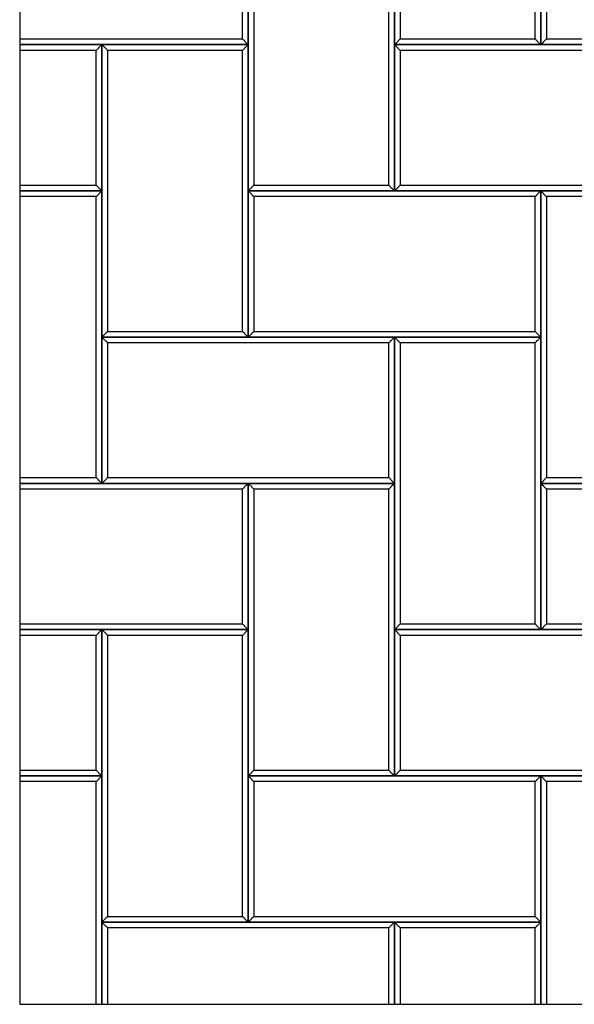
# Model space of a CAD drawing. Header units: millimetres. Extents: x 3599.64 to 3608.29, y 2161.69 to 2166.79.
# Tile 16 of 22: x 3606.32 to 3606.89, y 2161.69 to 2162.7. Entities that reach past the tile are written whole.
import ezdxf

# ---------------------------------------------------------------- set-up
doc = ezdxf.new("R2010")
doc.units = ezdxf.units.MM
doc.layers.add('Default', color=7, linetype='Continuous', true_color=0x000000)
doc.layers.add('Make2D$Visible$Curves', color=7, linetype='Continuous', true_color=0x000000)

# ---------------------------------------------------------------- blocks, each defined once
blk = doc.blocks.new('Wisteria4')
at = {"layer": 'Default'}
blk.add_lwpolyline([(3606.3191, 2161.6887), (3608.2876, 2161.6887), (3608.2876, 2163.6572), (3606.3191, 2163.6572)], close=True, dxfattribs=at)
at = {"layer": 'Make2D$Visible$Curves', "color": 18, "lineweight": -3, "true_color": 0x000000}
for points, degree in [([(3606.7033, 2162.973), (3606.7033, 2162.823), (3606.7033, 2162.673)], 2), ([(3606.8533, 2162.673), (3606.8533, 2162.823), (3606.8533, 2162.973)], 2), ([(3606.7092, 2162.9671), (3606.7092, 2162.823), (3606.7092, 2162.6789)], 2), ([(3606.8474, 2162.6789), (3606.8474, 2162.823), (3606.8474, 2162.9671)], 2), ([(3606.5533, 2162.673), (3606.5533, 2162.748), (3606.5533, 2162.823)], 2), ([(3606.5533, 2162.823), (3606.5533, 2162.673), (3606.5533, 2162.523)], 2), ([(3606.7033, 2162.523), (3606.7033, 2162.673), (3606.7033, 2162.823)], 2), ([(3606.8533, 2162.823), (3606.8533, 2162.748), (3606.8533, 2162.673)], 2), ([(3606.5474, 2162.6789), (3606.5474, 2162.748), (3606.5474, 2162.8171)], 2), ([(3606.5592, 2162.8171), (3606.5592, 2162.673), (3606.5592, 2162.5289)], 2), ([(3606.6974, 2162.5289), (3606.6974, 2162.673), (3606.6974, 2162.8171)], 2), ([(3606.8592, 2162.8171), (3606.8592, 2162.748), (3606.8592, 2162.6789)], 2), ([(3606.3191, 2162.6789), (3606.4332, 2162.6789), (3606.5474, 2162.6789)], 2), ([(3606.5474, 2162.6789), (3606.5476, 2162.6786), (3606.5481, 2162.6782), (3606.5487, 2162.6776), (3606.5494, 2162.6769), (3606.55, 2162.6762), (3606.5507, 2162.6756), (3606.5513, 2162.6749), (3606.552, 2162.6743), (3606.5527, 2162.6736), (3606.5531, 2162.6732), (3606.5533, 2162.673)], 3), ([(3606.7092, 2162.6789), (3606.709, 2162.6786), (3606.7086, 2162.6782), (3606.7079, 2162.6776), (3606.7072, 2162.6769), (3606.7066, 2162.6762), (3606.7059, 2162.6756), (3606.7053, 2162.6749), (3606.7046, 2162.6743), (3606.704, 2162.6736), (3606.7035, 2162.6732), (3606.7033, 2162.673)], 3), ([(3606.7092, 2162.6789), (3606.7783, 2162.6789), (3606.8474, 2162.6789)], 2), ([(3606.8533, 2162.673), (3606.8531, 2162.6732), (3606.8527, 2162.6736), (3606.852, 2162.6743), (3606.8513, 2162.6749), (3606.8507, 2162.6756), (3606.85, 2162.6762), (3606.8494, 2162.6769), (3606.8487, 2162.6776), (3606.8481, 2162.6782), (3606.8476, 2162.6786), (3606.8474, 2162.6789)], 3), ([(3606.8533, 2162.673), (3606.8535, 2162.6732), (3606.854, 2162.6736), (3606.8546, 2162.6743), (3606.8553, 2162.6749), (3606.8559, 2162.6756), (3606.8566, 2162.6762), (3606.8572, 2162.6769), (3606.8579, 2162.6776), (3606.8586, 2162.6782), (3606.859, 2162.6786), (3606.8592, 2162.6789)], 3), ([(3606.8592, 2162.6789), (3607.0033, 2162.6789), (3607.1474, 2162.6789)], 2), ([(3606.3191, 2162.673), (3606.4362, 2162.673), (3606.5533, 2162.673)], 2), ([(3606.4033, 2162.673), (3606.3612, 2162.673), (3606.3191, 2162.673)], 2), ([(3606.4033, 2162.673), (3606.4031, 2162.6727), (3606.4027, 2162.6723), (3606.402, 2162.6716), (3606.4013, 2162.671), (3606.4007, 2162.6703), (3606.4, 2162.6697), (3606.3994, 2162.669), (3606.3987, 2162.6684), (3606.3981, 2162.6677), (3606.3976, 2162.6673), (3606.3974, 2162.6671)], 3), ([(3606.5533, 2162.673), (3606.4783, 2162.673), (3606.4033, 2162.673)], 2), ([(3606.4033, 2162.673), (3606.4033, 2162.523), (3606.4033, 2162.373)], 2), ([(3606.4033, 2162.673), (3606.4035, 2162.6727), (3606.404, 2162.6723), (3606.4046, 2162.6716), (3606.4053, 2162.671), (3606.4059, 2162.6703), (3606.4066, 2162.6697), (3606.4072, 2162.669), (3606.4079, 2162.6684), (3606.4086, 2162.6677), (3606.409, 2162.6673), (3606.4092, 2162.6671)], 3), ([(3606.4033, 2162.523), (3606.4033, 2162.598), (3606.4033, 2162.673)], 2), ([(3606.5533, 2162.673), (3606.5531, 2162.6727), (3606.5527, 2162.6723), (3606.552, 2162.6716), (3606.5513, 2162.671), (3606.5507, 2162.6703), (3606.55, 2162.6697), (3606.5494, 2162.669), (3606.5487, 2162.6684), (3606.5481, 2162.6677), (3606.5476, 2162.6673), (3606.5474, 2162.6671)], 3), ([(3606.5533, 2162.373), (3606.5533, 2162.523), (3606.5533, 2162.673)], 2), ([(3606.7033, 2162.673), (3606.7783, 2162.673), (3606.8533, 2162.673)], 2), ([(3606.7033, 2162.673), (3606.7035, 2162.6727), (3606.704, 2162.6723), (3606.7046, 2162.6716), (3606.7053, 2162.671), (3606.7059, 2162.6703), (3606.7066, 2162.6697), (3606.7072, 2162.669), (3606.7079, 2162.6684), (3606.7086, 2162.6677), (3606.709, 2162.6673), (3606.7092, 2162.6671)], 3), ([(3606.7033, 2162.673), (3606.7033, 2162.598), (3606.7033, 2162.523)], 2), ([(3607.0033, 2162.673), (3606.8533, 2162.673), (3606.7033, 2162.673)], 2), ([(3606.8533, 2162.673), (3607.0033, 2162.673), (3607.1533, 2162.673)], 2), ([(3606.3974, 2162.6671), (3606.3582, 2162.6671), (3606.3191, 2162.6671)], 2), ([(3606.3974, 2162.5289), (3606.3974, 2162.598), (3606.3974, 2162.6671)], 2), ([(3606.5474, 2162.6671), (3606.4783, 2162.6671), (3606.4092, 2162.6671)], 2), ([(3606.4092, 2162.6671), (3606.4092, 2162.523), (3606.4092, 2162.3789)], 2), ([(3606.5474, 2162.3789), (3606.5474, 2162.523), (3606.5474, 2162.6671)], 2), ([(3606.9974, 2162.6671), (3606.8533, 2162.6671), (3606.7092, 2162.6671)], 2), ([(3606.7092, 2162.6671), (3606.7092, 2162.598), (3606.7092, 2162.5289)], 2), ([(3606.3191, 2162.5289), (3606.3582, 2162.5289), (3606.3974, 2162.5289)], 2), ([(3606.3974, 2162.5289), (3606.3976, 2162.5286), (3606.3981, 2162.5282), (3606.3987, 2162.5276), (3606.3994, 2162.5269), (3606.4, 2162.5262), (3606.4007, 2162.5256), (3606.4013, 2162.5249), (3606.402, 2162.5243), (3606.4027, 2162.5236), (3606.4031, 2162.5232), (3606.4033, 2162.523)], 3), ([(3606.5592, 2162.5289), (3606.559, 2162.5286), (3606.5586, 2162.5282), (3606.5579, 2162.5276), (3606.5572, 2162.5269), (3606.5566, 2162.5262), (3606.5559, 2162.5256), (3606.5553, 2162.5249), (3606.5546, 2162.5243), (3606.554, 2162.5236), (3606.5535, 2162.5232), (3606.5533, 2162.523)], 3), ([(3606.5592, 2162.5289), (3606.6283, 2162.5289), (3606.6974, 2162.5289)], 2), ([(3606.7033, 2162.523), (3606.7031, 2162.5232), (3606.7027, 2162.5236), (3606.702, 2162.5243), (3606.7013, 2162.5249), (3606.7007, 2162.5256), (3606.7, 2162.5262), (3606.6994, 2162.5269), (3606.6987, 2162.5276), (3606.6981, 2162.5282), (3606.6976, 2162.5286), (3606.6974, 2162.5289)], 3), ([(3606.7033, 2162.523), (3606.7035, 2162.5232), (3606.704, 2162.5236), (3606.7046, 2162.5243), (3606.7053, 2162.5249), (3606.7059, 2162.5256), (3606.7066, 2162.5262), (3606.7072, 2162.5269), (3606.7079, 2162.5276), (3606.7086, 2162.5282), (3606.709, 2162.5286), (3606.7092, 2162.5289)], 3), ([(3606.7092, 2162.5289), (3606.8533, 2162.5289), (3606.9974, 2162.5289)], 2), ([(3606.4033, 2162.523), (3606.3612, 2162.523), (3606.3191, 2162.523)], 2), ([(3606.3191, 2162.523), (3606.3612, 2162.523), (3606.4033, 2162.523)], 2), ([(3606.4033, 2162.523), (3606.4031, 2162.5227), (3606.4027, 2162.5223), (3606.402, 2162.5216), (3606.4013, 2162.521), (3606.4007, 2162.5203), (3606.4, 2162.5197), (3606.3994, 2162.519), (3606.3987, 2162.5184), (3606.3981, 2162.5177), (3606.3976, 2162.5173), (3606.3974, 2162.5171)], 3), ([(3606.4033, 2162.223), (3606.4033, 2162.373), (3606.4033, 2162.523)], 2), ([(3606.5533, 2162.523), (3606.5535, 2162.5227), (3606.554, 2162.5223), (3606.5546, 2162.5216), (3606.5553, 2162.521), (3606.5559, 2162.5203), (3606.5566, 2162.5197), (3606.5572, 2162.519), (3606.5579, 2162.5184), (3606.5586, 2162.5177), (3606.559, 2162.5173), (3606.5592, 2162.5171)], 3), ([(3606.5533, 2162.523), (3606.5533, 2162.448), (3606.5533, 2162.373)], 2), ([(3606.8533, 2162.523), (3606.7033, 2162.523), (3606.5533, 2162.523)], 2), ([(3606.5533, 2162.523), (3606.6283, 2162.523), (3606.7033, 2162.523)], 2), ([(3606.7033, 2162.523), (3606.8533, 2162.523), (3607.0033, 2162.523)], 2), ([(3606.8533, 2162.523), (3606.8531, 2162.5227), (3606.8527, 2162.5223), (3606.852, 2162.5216), (3606.8513, 2162.521), (3606.8507, 2162.5203), (3606.85, 2162.5197), (3606.8494, 2162.519), (3606.8487, 2162.5184), (3606.8481, 2162.5177), (3606.8476, 2162.5173), (3606.8474, 2162.5171)], 3), ([(3607.0033, 2162.523), (3606.9283, 2162.523), (3606.8533, 2162.523)], 2), ([(3606.8533, 2162.523), (3606.8533, 2162.373), (3606.8533, 2162.223)], 2), ([(3606.8533, 2162.523), (3606.8535, 2162.5227), (3606.854, 2162.5223), (3606.8546, 2162.5216), (3606.8553, 2162.521), (3606.8559, 2162.5203), (3606.8566, 2162.5197), (3606.8572, 2162.519), (3606.8579, 2162.5184), (3606.8586, 2162.5177), (3606.859, 2162.5173), (3606.8592, 2162.5171)], 3), ([(3606.8533, 2162.373), (3606.8533, 2162.448), (3606.8533, 2162.523)], 2), ([(3606.3974, 2162.5171), (3606.3582, 2162.5171), (3606.3191, 2162.5171)], 2), ([(3606.3974, 2162.2289), (3606.3974, 2162.373), (3606.3974, 2162.5171)], 2), ([(3606.8474, 2162.5171), (3606.7033, 2162.5171), (3606.5592, 2162.5171)], 2), ([(3606.5592, 2162.5171), (3606.5592, 2162.448), (3606.5592, 2162.3789)], 2), ([(3606.8474, 2162.3789), (3606.8474, 2162.448), (3606.8474, 2162.5171)], 2), ([(3606.9974, 2162.5171), (3606.9283, 2162.5171), (3606.8592, 2162.5171)], 2), ([(3606.8592, 2162.5171), (3606.8592, 2162.373), (3606.8592, 2162.2289)], 2), ([(3606.4092, 2162.3789), (3606.409, 2162.3786), (3606.4086, 2162.3782), (3606.4079, 2162.3776), (3606.4072, 2162.3769), (3606.4066, 2162.3762), (3606.4059, 2162.3756), (3606.4053, 2162.3749), (3606.4046, 2162.3743), (3606.404, 2162.3736), (3606.4035, 2162.3732), (3606.4033, 2162.373)], 3), ([(3606.4092, 2162.3789), (3606.4783, 2162.3789), (3606.5474, 2162.3789)], 2), ([(3606.5533, 2162.373), (3606.5531, 2162.3732), (3606.5527, 2162.3736), (3606.552, 2162.3743), (3606.5513, 2162.3749), (3606.5507, 2162.3756), (3606.55, 2162.3762), (3606.5494, 2162.3769), (3606.5487, 2162.3776), (3606.5481, 2162.3782), (3606.5476, 2162.3786), (3606.5474, 2162.3789)], 3), ([(3606.5533, 2162.373), (3606.5535, 2162.3732), (3606.554, 2162.3736), (3606.5546, 2162.3743), (3606.5553, 2162.3749), (3606.5559, 2162.3756), (3606.5566, 2162.3762), (3606.5572, 2162.3769), (3606.5579, 2162.3776), (3606.5586, 2162.3782), (3606.559, 2162.3786), (3606.5592, 2162.3789)], 3), ([(3606.5592, 2162.3789), (3606.7033, 2162.3789), (3606.8474, 2162.3789)], 2), ([(3606.8474, 2162.3789), (3606.8476, 2162.3786), (3606.8481, 2162.3782), (3606.8487, 2162.3776), (3606.8494, 2162.3769), (3606.85, 2162.3762), (3606.8507, 2162.3756), (3606.8513, 2162.3749), (3606.852, 2162.3743), (3606.8527, 2162.3736), (3606.8531, 2162.3732), (3606.8533, 2162.373)], 3), ([(3606.4033, 2162.373), (3606.4783, 2162.373), (3606.5533, 2162.373)], 2), ([(3606.4033, 2162.373), (3606.4035, 2162.3727), (3606.404, 2162.3723), (3606.4046, 2162.3716), (3606.4053, 2162.371), (3606.4059, 2162.3703), (3606.4066, 2162.3697), (3606.4072, 2162.369), (3606.4079, 2162.3684), (3606.4086, 2162.3677), (3606.409, 2162.3673), (3606.4092, 2162.3671)], 3), ([(3606.4033, 2162.373), (3606.4033, 2162.298), (3606.4033, 2162.223)], 2), ([(3606.7033, 2162.373), (3606.5533, 2162.373), (3606.4033, 2162.373)], 2), ([(3606.6974, 2162.3671), (3606.5533, 2162.3671), (3606.4092, 2162.3671)], 2), ([(3606.4092, 2162.3671), (3606.4092, 2162.298), (3606.4092, 2162.2289)], 2), ([(3606.5533, 2162.373), (3606.7033, 2162.373), (3606.8533, 2162.373)], 2), ([(3606.7033, 2162.373), (3606.7031, 2162.3727), (3606.7027, 2162.3723), (3606.702, 2162.3716), (3606.7013, 2162.371), (3606.7007, 2162.3703), (3606.7, 2162.3697), (3606.6994, 2162.369), (3606.6987, 2162.3684), (3606.6981, 2162.3677), (3606.6976, 2162.3673), (3606.6974, 2162.3671)], 3), ([(3606.6974, 2162.2289), (3606.6974, 2162.298), (3606.6974, 2162.3671)], 2), ([(3606.7033, 2162.223), (3606.7033, 2162.298), (3606.7033, 2162.373)], 2), ([(3606.8533, 2162.373), (3606.7783, 2162.373), (3606.7033, 2162.373)], 2), ([(3606.7033, 2162.373), (3606.7033, 2162.223), (3606.7033, 2162.073)], 2), ([(3606.7033, 2162.373), (3606.7035, 2162.3727), (3606.704, 2162.3723), (3606.7046, 2162.3716), (3606.7053, 2162.371), (3606.7059, 2162.3703), (3606.7066, 2162.3697), (3606.7072, 2162.369), (3606.7079, 2162.3684), (3606.7086, 2162.3677), (3606.709, 2162.3673), (3606.7092, 2162.3671)], 3), ([(3606.8474, 2162.3671), (3606.7783, 2162.3671), (3606.7092, 2162.3671)], 2), ([(3606.7092, 2162.3671), (3606.7092, 2162.223), (3606.7092, 2162.0789)], 2), ([(3606.8533, 2162.373), (3606.8531, 2162.3727), (3606.8527, 2162.3723), (3606.852, 2162.3716), (3606.8513, 2162.371), (3606.8507, 2162.3703), (3606.85, 2162.3697), (3606.8494, 2162.369), (3606.8487, 2162.3684), (3606.8481, 2162.3677), (3606.8476, 2162.3673), (3606.8474, 2162.3671)], 3), ([(3606.8474, 2162.0789), (3606.8474, 2162.223), (3606.8474, 2162.3671)], 2), ([(3606.8533, 2162.073), (3606.8533, 2162.223), (3606.8533, 2162.373)], 2), ([(3606.3191, 2162.2289), (3606.3582, 2162.2289), (3606.3974, 2162.2289)], 2), ([(3606.4033, 2162.223), (3606.4031, 2162.2232), (3606.4027, 2162.2236), (3606.402, 2162.2243), (3606.4013, 2162.2249), (3606.4007, 2162.2256), (3606.4, 2162.2262), (3606.3994, 2162.2269), (3606.3987, 2162.2276), (3606.3981, 2162.2282), (3606.3976, 2162.2286), (3606.3974, 2162.2289)], 3), ([(3606.4033, 2162.223), (3606.4035, 2162.2232), (3606.404, 2162.2236), (3606.4046, 2162.2243), (3606.4053, 2162.2249), (3606.4059, 2162.2256), (3606.4066, 2162.2262), (3606.4072, 2162.2269), (3606.4079, 2162.2276), (3606.4086, 2162.2282), (3606.409, 2162.2286), (3606.4092, 2162.2289)], 3), ([(3606.4092, 2162.2289), (3606.5533, 2162.2289), (3606.6974, 2162.2289)], 2), ([(3606.6974, 2162.2289), (3606.6976, 2162.2286), (3606.6981, 2162.2282), (3606.6987, 2162.2276), (3606.6994, 2162.2269), (3606.7, 2162.2262), (3606.7007, 2162.2256), (3606.7013, 2162.2249), (3606.702, 2162.2243), (3606.7027, 2162.2236), (3606.7031, 2162.2232), (3606.7033, 2162.223)], 3), ([(3606.8592, 2162.2289), (3606.859, 2162.2286), (3606.8586, 2162.2282), (3606.8579, 2162.2276), (3606.8572, 2162.2269), (3606.8566, 2162.2262), (3606.8559, 2162.2256), (3606.8553, 2162.2249), (3606.8546, 2162.2243), (3606.854, 2162.2236), (3606.8535, 2162.2232), (3606.8533, 2162.223)], 3), ([(3606.8592, 2162.2289), (3606.9283, 2162.2289), (3606.9974, 2162.2289)], 2), ([(3606.3191, 2162.223), (3606.3612, 2162.223), (3606.4033, 2162.223)], 2), ([(3606.5533, 2162.223), (3606.4362, 2162.223), (3606.3191, 2162.223)], 2), ([(3606.5474, 2162.2171), (3606.4332, 2162.2171), (3606.3191, 2162.2171)], 2), ([(3606.4033, 2162.223), (3606.5533, 2162.223), (3606.7033, 2162.223)], 2), ([(3606.5533, 2162.223), (3606.5531, 2162.2227), (3606.5527, 2162.2223), (3606.552, 2162.2216), (3606.5513, 2162.221), (3606.5507, 2162.2203), (3606.55, 2162.2197), (3606.5494, 2162.219), (3606.5487, 2162.2184), (3606.5481, 2162.2177), (3606.5476, 2162.2173), (3606.5474, 2162.2171)], 3), ([(3606.5474, 2162.0789), (3606.5474, 2162.148), (3606.5474, 2162.2171)], 2), ([(3606.5533, 2162.073), (3606.5533, 2162.148), (3606.5533, 2162.223)], 2), ([(3606.7033, 2162.223), (3606.6283, 2162.223), (3606.5533, 2162.223)], 2), ([(3606.5533, 2162.223), (3606.5533, 2162.073), (3606.5533, 2161.923)], 2), ([(3606.5533, 2162.223), (3606.5535, 2162.2227), (3606.554, 2162.2223), (3606.5546, 2162.2216), (3606.5553, 2162.221), (3606.5559, 2162.2203), (3606.5566, 2162.2197), (3606.5572, 2162.219), (3606.5579, 2162.2184), (3606.5586, 2162.2177), (3606.559, 2162.2173), (3606.5592, 2162.2171)], 3), ([(3606.6974, 2162.2171), (3606.6283, 2162.2171), (3606.5592, 2162.2171)], 2), ([(3606.5592, 2162.2171), (3606.5592, 2162.073), (3606.5592, 2161.9289)], 2), ([(3606.7033, 2162.223), (3606.7031, 2162.2227), (3606.7027, 2162.2223), (3606.702, 2162.2216), (3606.7013, 2162.221), (3606.7007, 2162.2203), (3606.7, 2162.2197), (3606.6994, 2162.219), (3606.6987, 2162.2184), (3606.6981, 2162.2177), (3606.6976, 2162.2173), (3606.6974, 2162.2171)], 3), ([(3606.6974, 2161.9289), (3606.6974, 2162.073), (3606.6974, 2162.2171)], 2), ([(3606.7033, 2161.923), (3606.7033, 2162.073), (3606.7033, 2162.223)], 2), ([(3606.8533, 2162.223), (3606.9283, 2162.223), (3607.0033, 2162.223)], 2), ([(3606.8533, 2162.223), (3606.8535, 2162.2227), (3606.854, 2162.2223), (3606.8546, 2162.2216), (3606.8553, 2162.221), (3606.8559, 2162.2203), (3606.8566, 2162.2197), (3606.8572, 2162.219), (3606.8579, 2162.2184), (3606.8586, 2162.2177), (3606.859, 2162.2173), (3606.8592, 2162.2171)], 3), ([(3606.8533, 2162.223), (3606.8533, 2162.148), (3606.8533, 2162.073)], 2), ([(3607.1533, 2162.223), (3607.0033, 2162.223), (3606.8533, 2162.223)], 2), ([(3607.1474, 2162.2171), (3607.0033, 2162.2171), (3606.8592, 2162.2171)], 2), ([(3606.8592, 2162.2171), (3606.8592, 2162.148), (3606.8592, 2162.0789)], 2), ([(3606.3191, 2162.0789), (3606.4332, 2162.0789), (3606.5474, 2162.0789)], 2), ([(3606.4033, 2162.073), (3606.3612, 2162.073), (3606.3191, 2162.073)], 2), ([(3606.3191, 2162.073), (3606.4362, 2162.073), (3606.5533, 2162.073)], 2), ([(3606.4033, 2162.073), (3606.4031, 2162.0727), (3606.4027, 2162.0723), (3606.402, 2162.0716), (3606.4013, 2162.071), (3606.4007, 2162.0703), (3606.4, 2162.0697), (3606.3994, 2162.069), (3606.3987, 2162.0684), (3606.3981, 2162.0677), (3606.3976, 2162.0673), (3606.3974, 2162.0671)], 3), ([(3606.4033, 2161.923), (3606.4033, 2161.998), (3606.4033, 2162.073)], 2), ([(3606.5533, 2162.073), (3606.4783, 2162.073), (3606.4033, 2162.073)], 2), ([(3606.4033, 2162.073), (3606.4033, 2161.923), (3606.4033, 2161.773)], 2), ([(3606.4033, 2162.073), (3606.4035, 2162.0727), (3606.404, 2162.0723), (3606.4046, 2162.0716), (3606.4053, 2162.071), (3606.4059, 2162.0703), (3606.4066, 2162.0697), (3606.4072, 2162.069), (3606.4079, 2162.0684), (3606.4086, 2162.0677), (3606.409, 2162.0673), (3606.4092, 2162.0671)], 3), ([(3606.5474, 2162.0789), (3606.5476, 2162.0786), (3606.5481, 2162.0782), (3606.5487, 2162.0776), (3606.5494, 2162.0769), (3606.55, 2162.0762), (3606.5507, 2162.0756), (3606.5513, 2162.0749), (3606.552, 2162.0743), (3606.5527, 2162.0736), (3606.5531, 2162.0732), (3606.5533, 2162.073)], 3), ([(3606.5533, 2162.073), (3606.5531, 2162.0727), (3606.5527, 2162.0723), (3606.552, 2162.0716), (3606.5513, 2162.071), (3606.5507, 2162.0703), (3606.55, 2162.0697), (3606.5494, 2162.069), (3606.5487, 2162.0684), (3606.5481, 2162.0677), (3606.5476, 2162.0673), (3606.5474, 2162.0671)], 3), ([(3606.5533, 2161.773), (3606.5533, 2161.923), (3606.5533, 2162.073)], 2), ([(3606.7092, 2162.0789), (3606.709, 2162.0786), (3606.7086, 2162.0782), (3606.7079, 2162.0776), (3606.7072, 2162.0769), (3606.7066, 2162.0762), (3606.7059, 2162.0756), (3606.7053, 2162.0749), (3606.7046, 2162.0743), (3606.704, 2162.0736), (3606.7035, 2162.0732), (3606.7033, 2162.073)], 3), ([(3606.7033, 2162.073), (3606.7783, 2162.073), (3606.8533, 2162.073)], 2), ([(3606.7033, 2162.073), (3606.7035, 2162.0727), (3606.704, 2162.0723), (3606.7046, 2162.0716), (3606.7053, 2162.071), (3606.7059, 2162.0703), (3606.7066, 2162.0697), (3606.7072, 2162.069), (3606.7079, 2162.0684), (3606.7086, 2162.0677), (3606.709, 2162.0673), (3606.7092, 2162.0671)], 3), ([(3606.7033, 2162.073), (3606.7033, 2161.998), (3606.7033, 2161.923)], 2), ([(3607.0033, 2162.073), (3606.8533, 2162.073), (3606.7033, 2162.073)], 2), ([(3606.7092, 2162.0789), (3606.7783, 2162.0789), (3606.8474, 2162.0789)], 2), ([(3606.8533, 2162.073), (3606.8531, 2162.0732), (3606.8527, 2162.0736), (3606.852, 2162.0743), (3606.8513, 2162.0749), (3606.8507, 2162.0756), (3606.85, 2162.0762), (3606.8494, 2162.0769), (3606.8487, 2162.0776), (3606.8481, 2162.0782), (3606.8476, 2162.0786), (3606.8474, 2162.0789)], 3), ([(3606.8533, 2162.073), (3606.8535, 2162.0732), (3606.854, 2162.0736), (3606.8546, 2162.0743), (3606.8553, 2162.0749), (3606.8559, 2162.0756), (3606.8566, 2162.0762), (3606.8572, 2162.0769), (3606.8579, 2162.0776), (3606.8586, 2162.0782), (3606.859, 2162.0786), (3606.8592, 2162.0789)], 3), ([(3606.8533, 2162.073), (3607.0033, 2162.073), (3607.1533, 2162.073)], 2), ([(3606.8592, 2162.0789), (3607.0033, 2162.0789), (3607.1474, 2162.0789)], 2), ([(3606.3974, 2162.0671), (3606.3582, 2162.0671), (3606.3191, 2162.0671)], 2), ([(3606.3974, 2161.9289), (3606.3974, 2161.998), (3606.3974, 2162.0671)], 2), ([(3606.5474, 2162.0671), (3606.4783, 2162.0671), (3606.4092, 2162.0671)], 2), ([(3606.4092, 2162.0671), (3606.4092, 2161.923), (3606.4092, 2161.7789)], 2), ([(3606.5474, 2161.7789), (3606.5474, 2161.923), (3606.5474, 2162.0671)], 2), ([(3606.9974, 2162.0671), (3606.8533, 2162.0671), (3606.7092, 2162.0671)], 2), ([(3606.7092, 2162.0671), (3606.7092, 2161.998), (3606.7092, 2161.9289)], 2), ([(3606.3191, 2161.9289), (3606.3582, 2161.9289), (3606.3974, 2161.9289)], 2), ([(3606.3191, 2161.923), (3606.3612, 2161.923), (3606.4033, 2161.923)], 2), ([(3606.4033, 2161.923), (3606.3612, 2161.923), (3606.3191, 2161.923)], 2), ([(3606.3974, 2161.9289), (3606.3976, 2161.9286), (3606.3981, 2161.9282), (3606.3987, 2161.9276), (3606.3994, 2161.9269), (3606.4, 2161.9262), (3606.4007, 2161.9256), (3606.4013, 2161.9249), (3606.402, 2161.9243), (3606.4027, 2161.9236), (3606.4031, 2161.9232), (3606.4033, 2161.923)], 3), ([(3606.4033, 2161.923), (3606.4031, 2161.9227), (3606.4027, 2161.9223), (3606.402, 2161.9216), (3606.4013, 2161.921), (3606.4007, 2161.9203), (3606.4, 2161.9197), (3606.3994, 2161.919), (3606.3987, 2161.9184), (3606.3981, 2161.9177), (3606.3976, 2161.9173), (3606.3974, 2161.9171)], 3), ([(3606.4033, 2161.6887), (3606.4033, 2161.8058), (3606.4033, 2161.923)], 2), ([(3606.5592, 2161.9289), (3606.559, 2161.9286), (3606.5586, 2161.9282), (3606.5579, 2161.9276), (3606.5572, 2161.9269), (3606.5566, 2161.9262), (3606.5559, 2161.9256), (3606.5553, 2161.9249), (3606.5546, 2161.9243), (3606.554, 2161.9236), (3606.5535, 2161.9232), (3606.5533, 2161.923)], 3), ([(3606.5533, 2161.923), (3606.5535, 2161.9227), (3606.554, 2161.9223), (3606.5546, 2161.9216), (3606.5553, 2161.921), (3606.5559, 2161.9203), (3606.5566, 2161.9197), (3606.5572, 2161.919), (3606.5579, 2161.9184), (3606.5586, 2161.9177), (3606.559, 2161.9173), (3606.5592, 2161.9171)], 3), ([(3606.5533, 2161.923), (3606.5533, 2161.848), (3606.5533, 2161.773)], 2), ([(3606.8533, 2161.923), (3606.7033, 2161.923), (3606.5533, 2161.923)], 2), ([(3606.5533, 2161.923), (3606.6283, 2161.923), (3606.7033, 2161.923)], 2), ([(3606.5592, 2161.9289), (3606.6283, 2161.9289), (3606.6974, 2161.9289)], 2), ([(3606.7033, 2161.923), (3606.7031, 2161.9232), (3606.7027, 2161.9236), (3606.702, 2161.9243), (3606.7013, 2161.9249), (3606.7007, 2161.9256), (3606.7, 2161.9262), (3606.6994, 2161.9269), (3606.6987, 2161.9276), (3606.6981, 2161.9282), (3606.6976, 2161.9286), (3606.6974, 2161.9289)], 3), ([(3606.7033, 2161.923), (3606.7035, 2161.9232), (3606.704, 2161.9236), (3606.7046, 2161.9243), (3606.7053, 2161.9249), (3606.7059, 2161.9256), (3606.7066, 2161.9262), (3606.7072, 2161.9269), (3606.7079, 2161.9276), (3606.7086, 2161.9282), (3606.709, 2161.9286), (3606.7092, 2161.9289)], 3), ([(3606.7033, 2161.923), (3606.8533, 2161.923), (3607.0033, 2161.923)], 2), ([(3606.7092, 2161.9289), (3606.8533, 2161.9289), (3606.9974, 2161.9289)], 2), ([(3606.8533, 2161.923), (3606.8531, 2161.9227), (3606.8527, 2161.9223), (3606.852, 2161.9216), (3606.8513, 2161.921), (3606.8507, 2161.9203), (3606.85, 2161.9197), (3606.8494, 2161.919), (3606.8487, 2161.9184), (3606.8481, 2161.9177), (3606.8476, 2161.9173), (3606.8474, 2161.9171)], 3), ([(3607.0033, 2161.923), (3606.9283, 2161.923), (3606.8533, 2161.923)], 2), ([(3606.8533, 2161.923), (3606.8535, 2161.9227), (3606.854, 2161.9223), (3606.8546, 2161.9216), (3606.8553, 2161.921), (3606.8559, 2161.9203), (3606.8566, 2161.9197), (3606.8572, 2161.919), (3606.8579, 2161.9184), (3606.8586, 2161.9177), (3606.859, 2161.9173), (3606.8592, 2161.9171)], 3), ([(3606.8533, 2161.773), (3606.8533, 2161.848), (3606.8533, 2161.923)], 2), ([(3606.8533, 2161.923), (3606.8533, 2161.8058), (3606.8533, 2161.6887)], 2), ([(3606.3974, 2161.9171), (3606.3582, 2161.9171), (3606.3191, 2161.9171)], 2), ([(3606.3974, 2161.6887), (3606.3974, 2161.8029), (3606.3974, 2161.9171)], 2), ([(3606.8474, 2161.9171), (3606.7033, 2161.9171), (3606.5592, 2161.9171)], 2), ([(3606.5592, 2161.9171), (3606.5592, 2161.848), (3606.5592, 2161.7789)], 2), ([(3606.8474, 2161.7789), (3606.8474, 2161.848), (3606.8474, 2161.9171)], 2), ([(3606.9974, 2161.9171), (3606.9283, 2161.9171), (3606.8592, 2161.9171)], 2), ([(3606.8592, 2161.9171), (3606.8592, 2161.8029), (3606.8592, 2161.6887)], 2), ([(3606.4092, 2161.7789), (3606.409, 2161.7786), (3606.4086, 2161.7782), (3606.4079, 2161.7776), (3606.4072, 2161.7769), (3606.4066, 2161.7762), (3606.4059, 2161.7756), (3606.4053, 2161.7749), (3606.4046, 2161.7743), (3606.404, 2161.7736), (3606.4035, 2161.7732), (3606.4033, 2161.773)], 3), ([(3606.4033, 2161.773), (3606.4035, 2161.7727), (3606.404, 2161.7723), (3606.4046, 2161.7716), (3606.4053, 2161.771), (3606.4059, 2161.7703), (3606.4066, 2161.7697), (3606.4072, 2161.769), (3606.4079, 2161.7684), (3606.4086, 2161.7677), (3606.409, 2161.7673), (3606.4092, 2161.7671)], 3), ([(3606.7033, 2161.773), (3606.5533, 2161.773), (3606.4033, 2161.773)], 2), ([(3606.4033, 2161.773), (3606.4783, 2161.773), (3606.5533, 2161.773)], 2), ([(3606.4033, 2161.773), (3606.4033, 2161.7308), (3606.4033, 2161.6887)], 2), ([(3606.4092, 2161.7789), (3606.4783, 2161.7789), (3606.5474, 2161.7789)], 2), ([(3606.5533, 2161.773), (3606.5531, 2161.7732), (3606.5527, 2161.7736), (3606.552, 2161.7743), (3606.5513, 2161.7749), (3606.5507, 2161.7756), (3606.55, 2161.7762), (3606.5494, 2161.7769), (3606.5487, 2161.7776), (3606.5481, 2161.7782), (3606.5476, 2161.7786), (3606.5474, 2161.7789)], 3), ([(3606.5533, 2161.773), (3606.5535, 2161.7732), (3606.554, 2161.7736), (3606.5546, 2161.7743), (3606.5553, 2161.7749), (3606.5559, 2161.7756), (3606.5566, 2161.7762), (3606.5572, 2161.7769), (3606.5579, 2161.7776), (3606.5586, 2161.7782), (3606.559, 2161.7786), (3606.5592, 2161.7789)], 3), ([(3606.5533, 2161.773), (3606.7033, 2161.773), (3606.8533, 2161.773)], 2), ([(3606.5592, 2161.7789), (3606.7033, 2161.7789), (3606.8474, 2161.7789)], 2), ([(3606.7033, 2161.773), (3606.7031, 2161.7727), (3606.7027, 2161.7723), (3606.702, 2161.7716), (3606.7013, 2161.771), (3606.7007, 2161.7703), (3606.7, 2161.7697), (3606.6994, 2161.769), (3606.6987, 2161.7684), (3606.6981, 2161.7677), (3606.6976, 2161.7673), (3606.6974, 2161.7671)], 3), ([(3606.8533, 2161.773), (3606.7783, 2161.773), (3606.7033, 2161.773)], 2), ([(3606.7033, 2161.773), (3606.7035, 2161.7727), (3606.704, 2161.7723), (3606.7046, 2161.7716), (3606.7053, 2161.771), (3606.7059, 2161.7703), (3606.7066, 2161.7697), (3606.7072, 2161.769), (3606.7079, 2161.7684), (3606.7086, 2161.7677), (3606.709, 2161.7673), (3606.7092, 2161.7671)], 3), ([(3606.7033, 2161.773), (3606.7033, 2161.7308), (3606.7033, 2161.6887)], 2), ([(3606.7033, 2161.6887), (3606.7033, 2161.7308), (3606.7033, 2161.773)], 2), ([(3606.8474, 2161.7789), (3606.8476, 2161.7786), (3606.8481, 2161.7782), (3606.8487, 2161.7776), (3606.8494, 2161.7769), (3606.85, 2161.7762), (3606.8507, 2161.7756), (3606.8513, 2161.7749), (3606.852, 2161.7743), (3606.8527, 2161.7736), (3606.8531, 2161.7732), (3606.8533, 2161.773)], 3), ([(3606.8533, 2161.773), (3606.8531, 2161.7727), (3606.8527, 2161.7723), (3606.852, 2161.7716), (3606.8513, 2161.771), (3606.8507, 2161.7703), (3606.85, 2161.7697), (3606.8494, 2161.769), (3606.8487, 2161.7684), (3606.8481, 2161.7677), (3606.8476, 2161.7673), (3606.8474, 2161.7671)], 3), ([(3606.8533, 2161.6887), (3606.8533, 2161.7308), (3606.8533, 2161.773)], 2), ([(3606.6974, 2161.7671), (3606.5533, 2161.7671), (3606.4092, 2161.7671)], 2), ([(3606.4092, 2161.7671), (3606.4092, 2161.7279), (3606.4092, 2161.6887)], 2), ([(3606.6974, 2161.6887), (3606.6974, 2161.7279), (3606.6974, 2161.7671)], 2), ([(3606.8474, 2161.7671), (3606.7783, 2161.7671), (3606.7092, 2161.7671)], 2), ([(3606.7092, 2161.7671), (3606.7092, 2161.7279), (3606.7092, 2161.6887)], 2), ([(3606.8474, 2161.6887), (3606.8474, 2161.7279), (3606.8474, 2161.7671)], 2)]:
    blk.add_open_spline(points, degree=degree, dxfattribs=at)

msp = doc.modelspace()

# ---------------------------------------------------------------- block references
msp.add_blockref('Wisteria4', (0, 0))

doc.saveas('drawing.dxf')
